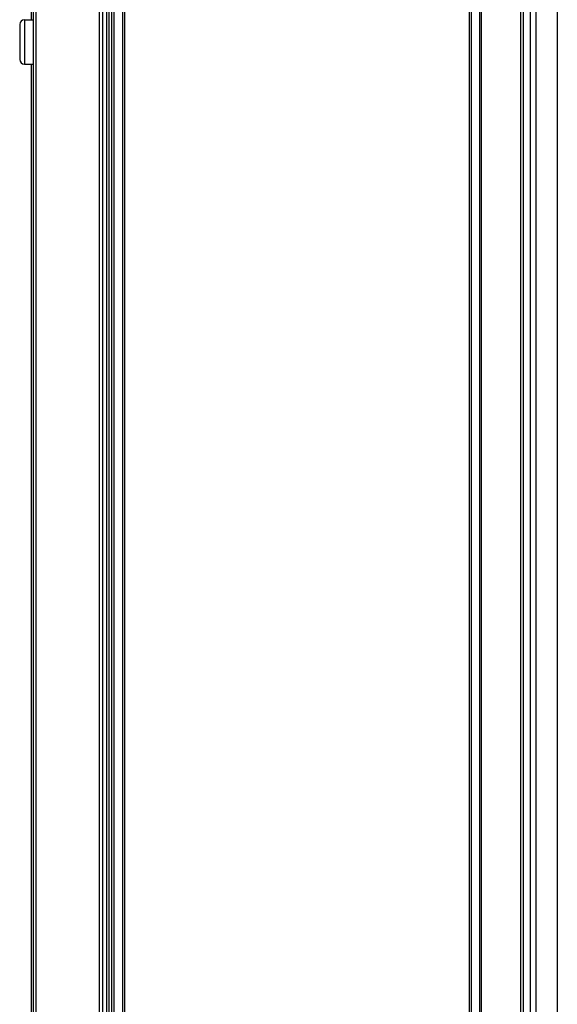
# Model space of a CAD drawing. Extents: x 0 to 594, y 0 to 420.
# Tile 15 of 157: x 59 to 78, y 190 to 225. Entities that reach past the tile are written whole.
import ezdxf

# ---------------------------------------------------------------- set-up
doc = ezdxf.new("R2010")
doc.units = 0
doc.header["$LTSCALE"] = 32.67
doc.layers.get('0').update_dxf_attribs({"linetype": 'CONTINUOUS'})

msp = doc.modelspace()

# ---------------------------------------------------------------- linework, layer by layer
at = {"color": 7, "linetype": 'CONTINUOUS'}
for p, q in [((59.134, 165.952), (59.134, 283.881)), ((59.034, 283.852), (59.034, 165.952)), ((59.124, 283.852), (59.124, 165.952)), ((61.534, 283.852), (61.534, 166.042)), ((75.134, 165.632), (75.134, 283.752)), ((76.594, 283.852), (76.594, 166.042)), ((76.694, 283.852), (76.694, 166.042)), ((77.922, 281.293), (77.922, 168.991)), ((58.954, 269.452), (58.954, 225.052)), ((61.674, 257.472), (61.674, 166.042)), ((61.944, 166.632), (61.944, 257.472)), ((62.244, 257.472), (62.244, 167.012)), ((74.834, 167.012), (74.834, 257.472)), ((58.714, 225.052), (59.034, 225.052)), ((58.544, 224.882), (58.544, 223.622)), ((58.714, 223.452), (59.034, 223.452)), ((58.954, 223.452), (58.954, 179.052))]:
    msp.add_line(p, q, dxfattribs=at)
at = {"color": 9, "linetype": 'CONTINUOUS'}
for p, q in [((61.407, 283.852), (61.407, 166.042)), ((75.184, 166.632), (75.184, 283.752)), ((76.947, 283.852), (76.947, 166.042)), ((77.142, 283.852), (77.142, 166.042)), ((61.754, 257.552), (61.754, 166.042)), ((61.864, 166.632), (61.864, 257.552)), ((62.317, 257.474), (62.317, 167.009)), ((74.76, 167.012), (74.76, 257.477)), ((58.714, 225.052), (58.714, 223.452))]:
    msp.add_line(p, q, dxfattribs=at)
at = {"color": 7, "linetype": 'CONTINUOUS'}
for centre, start, end in [((58.714, 224.882), 90, 180), ((58.714, 223.622), 180, 270)]:
    msp.add_arc(centre, 0.17, start, end, dxfattribs=at)

doc.saveas('drawing.dxf')
